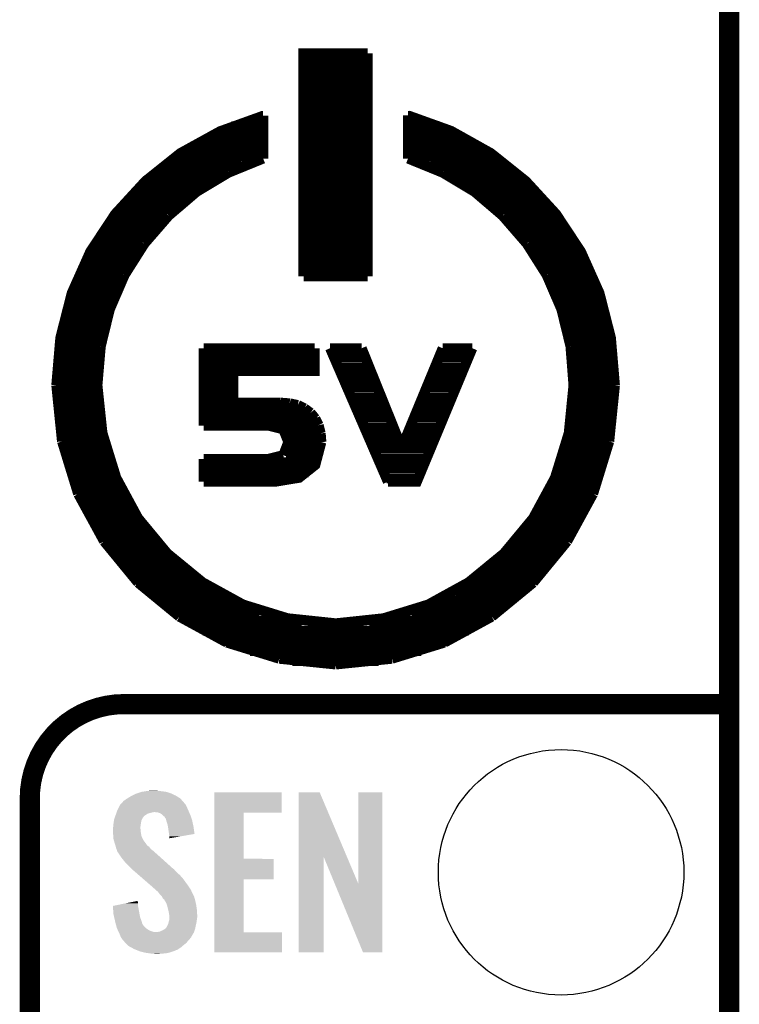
# Model space of a CAD drawing. Extents: x -1.3 to 24.2, y -3.9 to 54.6.
# Tile 30 of 44: x 18.8 to 24.2, y 16.8 to 24.2. Entities that reach past the tile are written whole.
import ezdxf

# ---------------------------------------------------------------- set-up
doc = ezdxf.new("R2010")
doc.units = 0
doc.layers.get('0').update_dxf_attribs({"linetype": 'CONTINUOUS'})
for name, color, linetype in [('VOLUME_3_CLICK_V101_GKO', 10, 'CONTINUOUS'), ('VOLUME_3_CLICK_V101_GTO', 9, 'CONTINUOUS'), ('VOLUME_3_CLICK_V101_GTS', 11, 'CONTINUOUS')]:
    doc.layers.add(name, color=color, linetype=linetype)

# ---------------------------------------------------------------- blocks, each defined once
blk = doc.blocks.new('ROUND_44')
blk.add_circle((0, 0), 0.9271)

msp = doc.modelspace()

# ---------------------------------------------------------------- linework, layer by layer
at = {"layer": 'VOLUME_3_CLICK_V101_GKO', "const_width": 0.1524}
msp.add_lwpolyline([(24.13, -1.27), (24.13, 53.34)], dxfattribs=at)
at = {"layer": 'VOLUME_3_CLICK_V101_GTO'}
for points, const_width in [([(20.91436, 22.28088), (20.91436, 23.9649), (21.3995, 23.9649)], 0.0762), ([(20.91436, 23.9395), (21.3995, 23.9395)], 0.0762), ([(21.3995, 22.28088), (21.3995, 23.9649)], 0.0762), ([(20.91436, 23.8633), (21.3995, 23.8633)], 0.0762), ([(20.91436, 23.7871), (21.3995, 23.7871)], 0.0762), ([(20.91436, 23.7109), (21.3995, 23.7109)], 0.0762), ([(20.91436, 23.6347), (21.3995, 23.6347)], 0.0762), ([(20.91436, 23.5585), (21.3995, 23.5585)], 0.0762), ([(19.04746, 21.45792), (19.07794, 21.81606), (19.1643, 22.15388), (19.304, 22.4663), (19.49196, 22.75078), (19.72056, 22.9997), (19.98472, 23.21052), (20.28444, 23.37562), (20.60956, 23.49246)], 0.0762), ([(20.59178, 23.48992), (20.60956, 23.48992)], 0.0762), ([(20.60956, 23.16988), (20.60956, 23.49246)], 0.0762), ([(20.91436, 23.4823), (21.3995, 23.4823)], 0.0762), ([(21.7043, 23.495), (22.02942, 23.37816), (22.32914, 23.21052), (22.5933, 22.9997), (22.8219, 22.75078), (23.00986, 22.4663), (23.14956, 22.15388), (23.23592, 21.81606), (23.2664, 21.45792)], 0.0762), ([(21.7043, 23.16988), (21.7043, 23.495)], 0.0762), ([(21.7043, 23.48992), (21.72208, 23.48992)], 0.0762), ([(20.36826, 23.41372), (20.60956, 23.41372)], 0.0762), ([(20.91436, 23.4061), (21.3995, 23.4061)], 0.0762), ([(21.7043, 23.41372), (21.9456, 23.41372)], 0.0762), ([(20.20062, 23.33752), (20.60956, 23.33752)], 0.0762), ([(20.91436, 23.3299), (21.3995, 23.3299)], 0.0762), ([(21.7043, 23.33752), (22.11324, 23.33752)], 0.0762), ([(20.06346, 23.26132), (20.60956, 23.26132)], 0.0762), ([(20.91436, 23.2537), (21.3995, 23.2537)], 0.0762), ([(21.7043, 23.26132), (22.2504, 23.26132)], 0.0762), ([(19.94662, 23.18512), (20.60956, 23.18512)], 0.0762), ([(20.34794, 23.0632), (20.60956, 23.16988)], 0.0762), ([(20.91436, 23.1775), (21.3995, 23.1775)], 0.0762), ([(21.7043, 23.18512), (22.36724, 23.18512)], 0.0762), ([(21.7043, 23.16988), (21.96592, 23.0632)], 0.0762), ([(19.84502, 23.10892), (20.44192, 23.10892)], 0.0762), ([(20.91436, 23.1013), (21.3995, 23.1013)], 0.0762), ([(21.87194, 23.10892), (22.46884, 23.10892)], 0.0762), ([(19.75358, 23.03272), (20.28698, 23.03272)], 0.0762), ([(20.10664, 22.91842), (20.34794, 23.0632)], 0.0762), ([(20.91436, 23.0251), (21.3995, 23.0251)], 0.0762), ([(21.96592, 23.0632), (22.20722, 22.91842)], 0.0762), ([(22.02688, 23.03272), (22.56028, 23.03272)], 0.0762), ([(19.6723, 22.95652), (20.16252, 22.95652)], 0.0762), ([(20.91436, 22.9489), (21.3995, 22.9489)], 0.0762), ([(22.15134, 22.95652), (22.64156, 22.95652)], 0.0762), ([(19.59864, 22.88032), (20.05584, 22.88032)], 0.0762), ([(19.89582, 22.73808), (20.10664, 22.91842)], 0.0762), ([(20.91436, 22.8727), (21.3995, 22.8727)], 0.0762), ([(22.20722, 22.91842), (22.41804, 22.73808)], 0.0762), ([(22.25802, 22.88032), (22.71522, 22.88032)], 0.0762), ([(19.5326, 22.80412), (19.9644, 22.80412)], 0.0762), ([(20.91436, 22.7965), (21.3995, 22.7965)], 0.0762), ([(22.34946, 22.80412), (22.78126, 22.80412)], 0.0762), ([(19.47164, 22.72792), (19.88312, 22.72792)], 0.0762), ([(19.71294, 22.52726), (19.89582, 22.73808)], 0.0762), ([(20.91436, 22.7203), (21.3995, 22.7203)], 0.0762), ([(22.41804, 22.73808), (22.60092, 22.52726)], 0.0762), ([(22.43074, 22.72792), (22.84222, 22.72792)], 0.0762), ([(19.4183, 22.65172), (19.812, 22.65172)], 0.0762), ([(20.91436, 22.6441), (21.3995, 22.6441)], 0.0762), ([(22.50186, 22.65172), (22.89556, 22.65172)], 0.0762), ([(19.3675, 22.57552), (19.7485, 22.57552)], 0.0762), ([(20.91436, 22.5679), (21.3995, 22.5679)], 0.0762), ([(22.56536, 22.57552), (22.94636, 22.57552)], 0.0762), ([(19.32178, 22.49932), (19.69008, 22.49932)], 0.0762), ([(19.56308, 22.29104), (19.71294, 22.52726)], 0.0762), ([(20.91436, 22.4917), (21.3995, 22.4917)], 0.0762), ([(22.60092, 22.52726), (22.75078, 22.29104)], 0.0762), ([(22.62378, 22.49932), (22.99208, 22.49932)], 0.0762), ([(19.28114, 22.42312), (19.63928, 22.42312)], 0.0762), ([(22.67458, 22.42312), (23.03272, 22.42312)], 0.0762), ([(19.24304, 22.34692), (19.59356, 22.34692)], 0.0762), ([(20.91436, 22.4155), (21.3995, 22.4155)], 0.0762), ([(22.7203, 22.34692), (23.07082, 22.34692)], 0.0762), ([(19.21002, 22.27072), (19.55292, 22.27072)], 0.0762), ([(19.45132, 22.03196), (19.56308, 22.29104)], 0.0762), ([(20.91436, 22.3393), (21.3995, 22.3393)], 0.0762), ([(20.91436, 22.28088), (21.3995, 22.28088)], 0.0762), ([(22.75078, 22.29104), (22.86254, 22.03196)], 0.0762), ([(22.76094, 22.27072), (23.10384, 22.27072)], 0.0762), ([(19.17954, 22.19452), (19.51482, 22.19452)], 0.0762), ([(22.79904, 22.19452), (23.13432, 22.19452)], 0.0762), ([(19.1516, 22.11832), (19.48434, 22.11832)], 0.0762), ([(22.82952, 22.11832), (23.16226, 22.11832)], 0.0762), ([(19.12874, 22.04212), (19.4564, 22.04212)], 0.0762), ([(19.38274, 21.75256), (19.45132, 22.03196)], 0.0762), ([(22.85746, 22.04212), (23.18512, 22.04212)], 0.0762), ([(22.86254, 22.03196), (22.93112, 21.75256)], 0.0762), ([(19.10842, 21.96592), (19.431, 21.96592)], 0.0762), ([(22.88286, 21.96592), (23.20544, 21.96592)], 0.0762), ([(19.09064, 21.88972), (19.41068, 21.88972)], 0.0762), ([(22.90318, 21.88972), (23.22322, 21.88972)], 0.0762), ([(19.07794, 21.81352), (19.3929, 21.81352)], 0.0762), ([(19.35734, 21.45792), (19.38274, 21.75256)], 0.0762), ([(22.92096, 21.81352), (23.23592, 21.81352)], 0.0762), ([(22.93112, 21.75256), (22.95398, 21.45792)], 0.0762), ([(19.06524, 21.73732), (19.3802, 21.73732)], 0.0762), ([(20.15998, 21.73732), (20.99818, 21.73732)], 0.0762), ([(20.15998, 21.15312), (20.15998, 21.73732)], 0.0762), ([(20.15998, 21.71446), (20.99818, 21.71446)], 0.0762), ([(20.3835, 21.32584), (20.3835, 21.5646), (20.99818, 21.5646), (20.99818, 21.73732)], 0.0762), ([(21.11502, 21.73732), (21.35378, 21.73732)], 0.0762), ([(21.11502, 21.73732), (21.5519, 20.72894)], 0.0762), ([(21.35378, 21.73732), (21.65604, 20.98802)], 0.0762), ([(21.5519, 20.72894), (21.77034, 20.72894), (22.18944, 21.73732)], 0.0762), ([(21.65604, 20.98802), (21.96592, 21.73732)], 0.0762), ([(21.96592, 21.73732), (22.18944, 21.73732)], 0.0762), ([(22.93366, 21.73732), (23.24862, 21.73732)], 0.0762), ([(19.05762, 21.66112), (19.37004, 21.66112)], 0.0762), ([(20.15998, 21.63826), (20.99818, 21.63826)], 0.0762), ([(21.14296, 21.67128), (21.37918, 21.67128)], 0.0762), ([(21.93798, 21.67128), (22.1615, 21.67128)], 0.0762), ([(22.94382, 21.66112), (23.25624, 21.66112)], 0.0762), ([(19.05, 21.58492), (19.36242, 21.58492)], 0.0762), ([(20.15998, 21.56206), (20.3835, 21.56206)], 0.0762), ([(21.17598, 21.59254), (21.40966, 21.59254)], 0.0762), ([(21.9075, 21.59254), (22.13102, 21.59254)], 0.0762), ([(22.95144, 21.58492), (23.26386, 21.58492)], 0.0762), ([(19.04746, 21.50872), (19.35988, 21.50872)], 0.0762), ([(19.04746, 21.45792), (19.09064, 21.03374)], 0.0762), ([(19.35734, 21.45792), (19.39544, 21.09724), (19.49958, 20.75942), (19.66468, 20.45462), (19.88566, 20.18792), (20.15236, 19.96948), (20.45716, 19.80184), (20.79498, 19.6977), (21.1582, 19.6596), (21.51888, 19.6977), (21.8567, 19.80184), (22.1615, 19.96948), (22.4282, 20.18792), (22.64918, 20.45462), (22.81428, 20.75942), (22.91842, 21.09724), (22.95398, 21.45792)], 0.0762), ([(20.15998, 21.48586), (20.3835, 21.48586)], 0.0762), ([(21.209, 21.51888), (21.44268, 21.51888)], 0.0762), ([(21.87448, 21.51888), (22.098, 21.51888)], 0.0762), ([(22.95398, 21.50872), (23.2664, 21.50872)], 0.0762), ([(23.22322, 21.03374), (23.2664, 21.45792)], 0.0762), ([(19.04746, 21.43252), (19.35988, 21.43252)], 0.0762), ([(20.15998, 21.40966), (20.3835, 21.40966)], 0.0762), ([(21.24456, 21.44268), (21.47316, 21.44268)], 0.0762), ([(21.844, 21.44268), (22.06752, 21.44268)], 0.0762), ([(22.95398, 21.43252), (23.2664, 21.43252)], 0.0762), ([(19.05, 21.35632), (19.36242, 21.35632)], 0.0762), ([(20.15998, 21.33346), (20.3835, 21.33346)], 0.0762), ([(20.3835, 21.32584), (20.74164, 21.32584)], 0.0762), ([(20.74164, 21.32584), (20.81022, 21.32076)], 0.0762), ([(20.81022, 21.32076), (20.87118, 21.30806)], 0.0762), ([(20.87118, 21.30806), (20.92198, 21.28266)], 0.0762), ([(21.27758, 21.36394), (21.50364, 21.36394)], 0.0762), ([(21.81352, 21.36394), (22.0345, 21.36394)], 0.0762), ([(22.95144, 21.35632), (23.26386, 21.35632)], 0.0762), ([(19.05508, 21.28012), (19.3675, 21.28012)], 0.0762), ([(20.15998, 21.25726), (20.96008, 21.25726)], 0.0762), ([(20.92198, 21.28266), (20.9677, 21.24964)], 0.0762), ([(20.9677, 21.24964), (21.00326, 21.20646)], 0.0762), ([(21.3106, 21.29028), (21.53412, 21.29028)], 0.0762), ([(21.7805, 21.29028), (22.00402, 21.29028)], 0.0762), ([(22.94636, 21.28012), (23.25878, 21.28012)], 0.0762), ([(19.0627, 21.20392), (19.37766, 21.20392)], 0.0762), ([(20.15998, 21.18106), (21.0185, 21.18106)], 0.0762), ([(20.15998, 21.15312), (20.6502, 21.15312), (20.76196, 21.12518), (20.80006, 21.02866)], 0.0762), ([(21.00326, 21.20646), (21.02866, 21.15566)], 0.0762), ([(21.02866, 21.15566), (21.0439, 21.0947)], 0.0762), ([(21.34362, 21.21408), (21.5646, 21.21408)], 0.0762), ([(21.75002, 21.21408), (21.97354, 21.21408)], 0.0762), ([(22.9362, 21.20392), (23.25116, 21.20392)], 0.0762), ([(19.07286, 21.12772), (19.39036, 21.12772)], 0.0762), ([(20.78228, 21.10486), (21.04136, 21.10486)], 0.0762), ([(21.0439, 21.0947), (21.04898, 21.02866)], 0.0762), ([(21.37664, 21.13534), (21.59508, 21.13534)], 0.0762), ([(21.71954, 21.13534), (21.94052, 21.13534)], 0.0762), ([(22.9235, 21.12772), (23.241, 21.12772)], 0.0762), ([(19.08556, 21.05152), (19.4056, 21.05152)], 0.0762), ([(19.09064, 21.03374), (19.21256, 20.6375)], 0.0762), ([(20.15998, 20.72894), (20.69592, 20.72894), (20.88134, 20.75942), (21.00326, 20.85594), (21.04898, 21.02866)], 0.0762), ([(20.76196, 20.9296), (20.80006, 21.02866)], 0.0762), ([(20.80006, 21.02866), (21.04898, 21.02866)], 0.0762), ([(21.40966, 21.06168), (21.6281, 21.06168)], 0.0762), ([(21.68652, 21.06168), (21.91004, 21.06168)], 0.0762), ([(22.90826, 21.05152), (23.22576, 21.05152)], 0.0762), ([(23.1013, 20.6375), (23.22322, 21.03374)], 0.0762), ([(19.10334, 20.97532), (19.42338, 20.97532)], 0.0762), ([(20.6502, 20.90166), (20.76196, 20.9296)], 0.0762), ([(20.78228, 20.95246), (21.04136, 20.95246)], 0.0762), ([(21.44268, 20.98548), (21.87702, 20.98548)], 0.0762), ([(22.88794, 20.97532), (23.21052, 20.97532)], 0.0762), ([(19.12366, 20.89912), (19.44878, 20.89912)], 0.0762), ([(20.15998, 20.72894), (20.15998, 20.90166)], 0.0762), ([(20.15998, 20.90166), (20.6502, 20.90166)], 0.0762), ([(20.15998, 20.87626), (21.01596, 20.87626)], 0.0762), ([(21.4757, 20.90674), (21.84654, 20.90674)], 0.0762), ([(22.86508, 20.89912), (23.1902, 20.89912)], 0.0762), ([(19.14398, 20.82292), (19.47418, 20.82292)], 0.0762), ([(20.15998, 20.80006), (20.95246, 20.80006)], 0.0762), ([(21.50872, 20.83308), (21.81352, 20.83308)], 0.0762), ([(22.83968, 20.82292), (23.16734, 20.82292)], 0.0762), ([(19.17192, 20.74672), (19.50466, 20.74672)], 0.0762), ([(21.54174, 20.75434), (21.78304, 20.75434)], 0.0762), ([(22.8092, 20.74672), (23.14194, 20.74672)], 0.0762), ([(19.19986, 20.67052), (19.54022, 20.67052)], 0.0762), ([(19.21256, 20.6375), (19.40814, 20.27936)], 0.0762), ([(22.77364, 20.67052), (23.114, 20.67052)], 0.0762), ([(22.90572, 20.27936), (23.1013, 20.6375)], 0.0762), ([(19.23288, 20.59432), (19.58086, 20.59432)], 0.0762), ([(22.733, 20.59432), (23.08098, 20.59432)], 0.0762), ([(19.26844, 20.51812), (19.62404, 20.51812)], 0.0762), ([(22.68982, 20.51812), (23.04542, 20.51812)], 0.0762), ([(19.30908, 20.44192), (19.67484, 20.44192)], 0.0762), ([(22.63902, 20.44192), (23.00478, 20.44192)], 0.0762), ([(19.35226, 20.36572), (19.73072, 20.36572)], 0.0762), ([(22.58314, 20.36572), (22.9616, 20.36572)], 0.0762), ([(19.40052, 20.28952), (19.79168, 20.28952)], 0.0762), ([(19.40814, 20.27936), (19.66468, 19.96694)], 0.0762), ([(22.52218, 20.28952), (22.91334, 20.28952)], 0.0762), ([(22.64918, 19.96694), (22.90572, 20.27936)], 0.0762), ([(19.45386, 20.21332), (19.86026, 20.21332)], 0.0762), ([(22.4536, 20.21332), (22.86, 20.21332)], 0.0762), ([(19.51228, 20.13712), (19.939, 20.13712)], 0.0762), ([(22.37486, 20.13712), (22.79904, 20.13712)], 0.0762), ([(19.57832, 20.06092), (20.0279, 20.06092)], 0.0762), ([(22.28596, 20.06092), (22.73554, 20.06092)], 0.0762), ([(19.64944, 19.98472), (20.1295, 19.98472)], 0.0762), ([(19.66468, 19.96694), (19.9771, 19.7104)], 0.0762), ([(22.18436, 19.98472), (22.66442, 19.98472)], 0.0762), ([(22.33676, 19.7104), (22.64918, 19.96694)], 0.0762), ([(19.72818, 19.90852), (20.24888, 19.90852)], 0.0762), ([(22.06498, 19.90852), (22.58568, 19.90852)], 0.0762), ([(19.81454, 19.83232), (20.39366, 19.83232)], 0.0762), ([(21.9202, 19.83232), (22.49932, 19.83232)], 0.0762), ([(19.9136, 19.75612), (20.58162, 19.75612)], 0.0762), ([(21.73224, 19.75612), (22.40026, 19.75612)], 0.0762), ([(19.9771, 19.7104), (20.33524, 19.51482)], 0.0762), ([(20.02282, 19.67992), (20.90166, 19.67992)], 0.0762), ([(21.4122, 19.67992), (22.29104, 19.67992)], 0.0762), ([(21.97862, 19.51482), (22.33676, 19.7104)], 0.0762), ([(20.15236, 19.60372), (22.1615, 19.60372)], 0.0762), ([(20.30984, 19.52752), (22.00402, 19.52752)], 0.0762), ([(20.33524, 19.51482), (20.73148, 19.3929)], 0.0762), ([(20.5105, 19.45132), (21.80336, 19.45132)], 0.0762), ([(21.58238, 19.3929), (21.97862, 19.51482)], 0.0762), ([(20.73148, 19.3929), (21.1582, 19.34972)], 0.0762), ([(20.83054, 19.37512), (21.48332, 19.37512)], 0.0762), ([(21.1582, 19.34972), (21.58238, 19.3929)], 0.0762), ([(19.558, 19.05), (24.13, 19.05)], 0.1524), ([(18.8468, -0.5588), (18.8468, 18.3388)], 0.1524)]:
    msp.add_lwpolyline(points, dxfattribs=dict(at, const_width=const_width))
at = {"layer": 'VOLUME_3_CLICK_V101_GTO', "const_width": 0.1524}
msp.add_lwpolyline([(19.558, 19.05, 0.4142136), (18.8468, 18.3388)], format="xyb", dxfattribs=at)
at = {"layer": 'VOLUME_3_CLICK_V101_GTO'}
for points in [[(19.618962, 18.35912), (19.651982, 18.37436), (19.94916, 18.35912), (19.916504, 18.37436)], [(19.651982, 18.37436), (19.6596, 18.3769), (19.916504, 18.37436), (19.91106, 18.3769)], [(19.6596, 18.3769), (19.69008, 18.38706), (19.91106, 18.3769), (19.878042, 18.38706)], [(19.69008, 18.38706), (19.722254, 18.39214), (19.878042, 18.38706), (19.84248, 18.39214)], [(19.722254, 18.39214), (19.738342, 18.39468), (19.84248, 18.39214), (19.814542, 18.39468)], [(19.738342, 18.39468), (19.78914, 18.39722), (19.814542, 18.39468), (19.804382, 18.39722)], [(20.241282, 18.22958), (20.241284, 18.384494), (20.749234, 18.22958), (20.74926, 18.384494)], [(20.241284, 18.384494), (20.241286, 18.38452), (20.74926, 18.384494), (20.241286, 18.38452)], [(20.878814, 17.896708), (20.878824, 18.384502), (21.242562, 17.896708), (21.036284, 18.384502)], [(20.878824, 18.384502), (20.878826, 18.38452), (21.036284, 18.384502), (20.878826, 18.38452)], [(21.32838, 17.693768), (21.328404, 18.384494), (21.508704, 17.693768), (21.50872, 18.384494)], [(21.328404, 18.384494), (21.328406, 18.38452), (21.50872, 18.384494), (21.328406, 18.38452)], [(19.530062, 18.290536), (19.53239, 18.293076), (20.024092, 18.290536), (20.022822, 18.293076)], [(19.53239, 18.293076), (19.541708, 18.303244), (20.022822, 18.293076), (20.012662, 18.303244)], [(19.541708, 18.303244), (19.546358, 18.308316), (20.012662, 18.303244), (20.010122, 18.308316)], [(19.546358, 18.308316), (19.558004, 18.321022), (20.010122, 18.308316), (19.998476, 18.321022)], [(19.558004, 18.321022), (19.563076, 18.323562), (19.998476, 18.321022), (19.996148, 18.323562)], [(19.563076, 18.323562), (19.57324, 18.33118), (19.996148, 18.323562), (19.989166, 18.33118)], [(19.57324, 18.33118), (19.585428, 18.338798), (19.989166, 18.33118), (19.982182, 18.338798)], [(19.585428, 18.338798), (19.59356, 18.34388), (19.982182, 18.338798), (19.973926, 18.34388)], [(19.59356, 18.34388), (19.618962, 18.35912), (19.973926, 18.34388), (19.94916, 18.35912)], [(19.495226, 18.2118), (19.498852, 18.221958), (19.72056, 18.2118), (19.735796, 18.221958)], [(19.498852, 18.221958), (19.501574, 18.22958), (19.735796, 18.221958), (19.7612, 18.22958)], [(19.501574, 18.22958), (19.502482, 18.23212), (19.7612, 18.22958), (19.7739, 18.23212)], [(19.502482, 18.23212), (19.503388, 18.23466), (19.7739, 18.23212), (19.784058, 18.23466)], [(19.503388, 18.23466), (19.507018, 18.24482), (20.050036, 18.23466), (20.04568, 18.24482)], [(19.507018, 18.24482), (19.50974, 18.252442), (20.04568, 18.24482), (20.042216, 18.252442)], [(19.50974, 18.252442), (19.520578, 18.27276), (20.042216, 18.252442), (20.03298, 18.27276)], [(19.520578, 18.27276), (19.530062, 18.290536), (20.03298, 18.27276), (20.024092, 18.290536)], [(19.811998, 18.23212), (19.789138, 18.23466), (20.051124, 18.23212), (20.050036, 18.23466)], [(19.829784, 18.227042), (19.811998, 18.23212), (20.0533, 18.227042), (20.051124, 18.23212)], [(19.84502, 18.21688), (19.829784, 18.227042), (20.057656, 18.21688), (20.0533, 18.227042)], [(19.852642, 18.20926), (19.84502, 18.21688), (20.06092, 18.20926), (20.057656, 18.21688)], [(20.241274, 17.8816), (20.241282, 18.229554), (20.462266, 17.8816), (20.46224, 18.229554)], [(20.241282, 18.229554), (20.241282, 18.22958), (20.46224, 18.229554), (20.749234, 18.22958)], [(19.478496, 18.14068), (19.47926, 18.1483), (19.685, 18.14068), (19.68627, 18.1483)], [(19.47926, 18.1483), (19.482776, 18.171158), (19.68627, 18.1483), (19.69008, 18.171158)], [(19.482776, 18.171158), (19.484342, 18.181322), (19.69008, 18.171158), (19.695162, 18.181322)], [(19.484342, 18.181322), (19.487968, 18.191478), (19.695162, 18.181322), (19.70024, 18.191478)], [(19.487968, 18.191478), (19.490688, 18.199096), (19.70024, 18.191478), (19.705324, 18.199096)], [(19.490688, 18.199096), (19.491594, 18.201634), (19.705324, 18.199096), (19.710382, 18.201634)], [(19.491594, 18.201634), (19.4925, 18.20417), (19.710382, 18.201634), (19.7104, 18.20417)], [(19.4925, 18.20417), (19.495226, 18.2118), (19.7104, 18.20417), (19.72056, 18.2118)], [(19.85518, 18.206722), (19.852642, 18.20926), (20.061766, 18.206722), (20.06092, 18.20926)], [(19.865336, 18.199096), (19.85518, 18.206722), (20.064308, 18.199096), (20.061766, 18.206722)], [(19.870418, 18.188944), (19.865336, 18.199096), (20.067692, 18.188944), (20.064308, 18.199096)], [(19.875494, 18.183866), (19.870418, 18.188944), (20.069386, 18.183866), (20.067692, 18.188944)], [(19.8755, 18.181322), (19.875494, 18.183866), (20.070234, 18.181322), (20.069386, 18.183866)], [(19.878042, 18.171158), (19.8755, 18.181322), (20.07362, 18.171158), (20.070234, 18.181322)], [(19.880582, 18.161), (19.878042, 18.171158), (20.07576, 18.161), (20.07362, 18.171158)], [(19.888198, 18.138142), (19.880582, 18.161), (20.080572, 18.138142), (20.07576, 18.161)], [(19.47418, 18.112742), (19.476084, 18.120358), (19.68246, 18.112742), (19.68246, 18.120358)], [(19.47418, 18.110198), (19.47418, 18.112742), (19.68246, 18.110198), (19.68246, 18.112742)], [(19.47418, 18.100038), (19.47418, 18.110198), (19.685, 18.100038), (19.68246, 18.110198)], [(19.47527, 18.084798), (19.47418, 18.100038), (19.685, 18.084798), (19.685, 18.100038)], [(19.47672, 18.06448), (19.47527, 18.084798), (19.688388, 18.06448), (19.685, 18.084798)], [(19.476084, 18.120358), (19.47672, 18.122902), (19.68246, 18.120358), (19.682776, 18.122902)], [(19.47672, 18.122902), (19.478496, 18.14068), (19.682776, 18.122902), (19.685, 18.14068)], [(19.890606, 18.1229), (19.888198, 18.138142), (20.08378, 18.1229), (20.080572, 18.138142)], [(19.89582, 18.08988), (19.890606, 18.1229), (20.088482, 18.08988), (20.08378, 18.1229)], [(19.89836, 18.06956), (19.89582, 18.08988), (20.091376, 18.06956), (20.088482, 18.08988)], [(19.898362, 18.069556), (19.89836, 18.06956), (20.091376, 18.069556), (20.091376, 18.06956)], [(19.9009, 18.05178), (19.898362, 18.069556), (19.988728, 18.05178), (20.091376, 18.069556)], [(19.477502, 18.054318), (19.47672, 18.06448), (19.690082, 18.054318), (19.688388, 18.06448)], [(19.47926, 18.031462), (19.477502, 18.054318), (19.700634, 18.031462), (19.690082, 18.054318)], [(19.482032, 18.021304), (19.47926, 18.031462), (19.705322, 18.021304), (19.700634, 18.031462)], [(19.482726, 18.018756), (19.482032, 18.021304), (19.707862, 18.018756), (19.705322, 18.021304)], [(19.48411, 18.013684), (19.482726, 18.018756), (19.710402, 18.013684), (19.707862, 18.018756)], [(19.485498, 18.008598), (19.48411, 18.013684), (19.71548, 18.008598), (19.710402, 18.013684)], [(19.486882, 18.00352), (19.485498, 18.008598), (19.71929, 18.00352), (19.71548, 18.008598)], [(19.488576, 17.99844), (19.486882, 18.00352), (19.7231, 17.99844), (19.71929, 18.00352)], [(19.493654, 17.983198), (19.488576, 17.99844), (19.733262, 17.983198), (19.7231, 17.99844)], [(19.9009, 18.03657), (19.9009, 18.05178), (19.9009, 18.03657), (19.988728, 18.05178)], [(19.4945, 17.980658), (19.493654, 17.983198), (19.737072, 17.980658), (19.733262, 17.983198)], [(19.496406, 17.973038), (19.4945, 17.980658), (19.748502, 17.973038), (19.737072, 17.980658)], [(19.49958, 17.960342), (19.496406, 17.973038), (19.757572, 17.960342), (19.748502, 17.973038)], [(19.501614, 17.955258), (19.49958, 17.960342), (19.761202, 17.955258), (19.757572, 17.960342)], [(19.504658, 17.947642), (19.501614, 17.955258), (19.771358, 17.947642), (19.761202, 17.955258)], [(19.506566, 17.94002), (19.504658, 17.947642), (19.78152, 17.94002), (19.771358, 17.947642)], [(19.507198, 17.937486), (19.506566, 17.94002), (19.784342, 17.937486), (19.78152, 17.94002)], [(19.509738, 17.934942), (19.507198, 17.937486), (19.787174, 17.934942), (19.784342, 17.937486)], [(19.54022, 17.88922), (19.509738, 17.934942), (19.838072, 17.88922), (19.787174, 17.934942)], [(19.56054, 17.86382), (19.54022, 17.88922), (19.866348, 17.86382), (19.838072, 17.88922)], [(19.57578, 17.84604), (19.56054, 17.86382), (19.886142, 17.84604), (19.866348, 17.86382)], [(19.61642, 17.805398), (19.57578, 17.84604), (19.931384, 17.805398), (19.886142, 17.84604)], [(20.24127, 17.72666), (20.241274, 17.881574), (20.688274, 17.72666), (20.6883, 17.881574)], [(20.241274, 17.881574), (20.241274, 17.8816), (20.6883, 17.881574), (20.462266, 17.8816)], [(20.8788, 17.175506), (20.878814, 17.896708), (21.066734, 17.175506), (21.06676, 17.896708)], [(21.150382, 17.693768), (21.06676, 17.896708), (21.32838, 17.693768), (21.242562, 17.896708)], [(19.619354, 17.802856), (19.61642, 17.805398), (19.936456, 17.802856), (19.931384, 17.805398)], [(19.631072, 17.7927), (19.619354, 17.802856), (19.944082, 17.7927), (19.936456, 17.802856)], [(19.648658, 17.77746), (19.631072, 17.7927), (19.95932, 17.77746), (19.944082, 17.7927)], [(19.669174, 17.75968), (19.648658, 17.77746), (19.97964, 17.75968), (19.95932, 17.77746)], [(19.698482, 17.73428), (19.669174, 17.75968), (20.0025, 17.73428), (19.97964, 17.75968)], [(19.76296, 17.6784), (19.698482, 17.73428), (20.04314, 17.6784), (20.0025, 17.73428)], [(20.241262, 17.32534), (20.24127, 17.726634), (20.462266, 17.32534), (20.46224, 17.726634)], [(20.24127, 17.726634), (20.24127, 17.72666), (20.46224, 17.726634), (20.688274, 17.72666)], [(19.76882, 17.67332), (19.76296, 17.6784), (20.046528, 17.67332), (20.04314, 17.6784)], [(19.797398, 17.647918), (19.76882, 17.67332), (20.06346, 17.647918), (20.046528, 17.67332)], [(19.803114, 17.642838), (19.797398, 17.647918), (20.066, 17.642838), (20.06346, 17.647918)], [(19.811684, 17.63522), (19.803114, 17.642838), (20.06854, 17.63522), (20.066, 17.642838)], [(19.81454, 17.63268), (19.811684, 17.63522), (20.069812, 17.63268), (20.06854, 17.63522)], [(19.82978, 17.612362), (19.81454, 17.63268), (20.07997, 17.612362), (20.069812, 17.63268)], [(21.363936, 17.175498), (21.150382, 17.693768), (21.508694, 17.175498), (21.508704, 17.693768)], [(19.574496, 17.546318), (19.637196, 17.559018), (19.66468, 17.546318), (19.66214, 17.559018)], [(19.637196, 17.559018), (19.66214, 17.56407), (19.66214, 17.559018), (19.66214, 17.56407)], [(19.845018, 17.597116), (19.82978, 17.612362), (20.087594, 17.597116), (20.07997, 17.612362)], [(19.846288, 17.594578), (19.845018, 17.597116), (20.088862, 17.594578), (20.087594, 17.597116)], [(19.852638, 17.581886), (19.846288, 17.594578), (20.092324, 17.581886), (20.088862, 17.594578)], [(19.862796, 17.574258), (19.852638, 17.581886), (20.094404, 17.574258), (20.092324, 17.581886)], [(19.86534, 17.566644), (19.862796, 17.574258), (20.09648, 17.566644), (20.094404, 17.574258)], [(19.865344, 17.56664), (19.86534, 17.566644), (20.09648, 17.56664), (20.09648, 17.566644)], [(19.867878, 17.564096), (19.865344, 17.56664), (20.097068, 17.564096), (20.09648, 17.56664)], [(19.87804, 17.546322), (19.867878, 17.564096), (20.10117, 17.546322), (20.097068, 17.564096)], [(19.474204, 17.526004), (19.574496, 17.546318), (19.66468, 17.526004), (19.66468, 17.546318)], [(19.474408, 17.523458), (19.474204, 17.526004), (19.66468, 17.523458), (19.66468, 17.526004)], [(19.47643, 17.49806), (19.474408, 17.523458), (19.66976, 17.49806), (19.66468, 17.523458)], [(19.47926, 17.462502), (19.47643, 17.49806), (19.676228, 17.462502), (19.66976, 17.49806)], [(19.882274, 17.53362), (19.87804, 17.546322), (20.1041, 17.53362), (20.10117, 17.546322)], [(19.88566, 17.523458), (19.882274, 17.53362), (20.105456, 17.523458), (20.1041, 17.53362)], [(19.892646, 17.49552), (19.88566, 17.523458), (20.10918, 17.49552), (20.105456, 17.523458)], [(19.89582, 17.48282), (19.892646, 17.49552), (20.109974, 17.48282), (20.10918, 17.49552)], [(19.900478, 17.454882), (19.89582, 17.48282), (20.11172, 17.454882), (20.109974, 17.48282)], [(19.48388, 17.44218), (19.47926, 17.462502), (19.679922, 17.44218), (19.676228, 17.462502)], [(19.49023, 17.41424), (19.48388, 17.44218), (19.69008, 17.41424), (19.679922, 17.44218)], [(19.49196, 17.40662), (19.49023, 17.41424), (19.692368, 17.40662), (19.69008, 17.41424)], [(19.496638, 17.388842), (19.49196, 17.40662), (19.697704, 17.388842), (19.692368, 17.40662)], [(19.89328, 17.391382), (19.895398, 17.404082), (20.103818, 17.391382), (20.10664, 17.404082)], [(19.895398, 17.404082), (19.895822, 17.406622), (20.10664, 17.404082), (20.106956, 17.406622)], [(19.895822, 17.406622), (19.9009, 17.421864), (20.106956, 17.406622), (20.108862, 17.421864)], [(19.9009, 17.452342), (19.900478, 17.454882), (20.11172, 17.452342), (20.11172, 17.454882)], [(19.9009, 17.44218), (19.9009, 17.452342), (20.11172, 17.44218), (20.11172, 17.452342)], [(19.9009, 17.4244), (19.9009, 17.44218), (20.10918, 17.4244), (20.11172, 17.44218)], [(19.9009, 17.421864), (19.9009, 17.4244), (20.108862, 17.421864), (20.10918, 17.4244)], [(19.497308, 17.3863), (19.496638, 17.388842), (19.70024, 17.3863), (19.697704, 17.388842)], [(19.499312, 17.37868), (19.497308, 17.3863), (19.70532, 17.37868), (19.70024, 17.3863)], [(19.501986, 17.36852), (19.499312, 17.37868), (19.712942, 17.36852), (19.70532, 17.37868)], [(19.504658, 17.35836), (19.501986, 17.36852), (19.7231, 17.35836), (19.712942, 17.36852)], [(19.5094, 17.348202), (19.504658, 17.35836), (19.738338, 17.348202), (19.7231, 17.35836)], [(19.514142, 17.33804), (19.5094, 17.348202), (19.756122, 17.33804), (19.738338, 17.348202)], [(19.5177, 17.33042), (19.514142, 17.33804), (19.778982, 17.33042), (19.756122, 17.33804)], [(19.518884, 17.32788), (19.5177, 17.33042), (19.801842, 17.32788), (19.778982, 17.33042)], [(19.520072, 17.325338), (19.518884, 17.32788), (20.08632, 17.325338), (20.087166, 17.32788)], [(19.52244, 17.32026), (19.520072, 17.325338), (20.083272, 17.32026), (20.08632, 17.325338)], [(19.801842, 17.32788), (19.809462, 17.327882), (20.087166, 17.32788), (20.087166, 17.327882)], [(19.809462, 17.327882), (19.817082, 17.33042), (20.087166, 17.327882), (20.088012, 17.33042)], [(19.817082, 17.33042), (19.829782, 17.332962), (20.088012, 17.33042), (20.08886, 17.332962)], [(19.829782, 17.332962), (19.85264, 17.34312), (20.08886, 17.332962), (20.092244, 17.34312)], [(19.85264, 17.34312), (19.86534, 17.35074), (20.092244, 17.34312), (20.094784, 17.35074)], [(19.86534, 17.35074), (19.87211, 17.35582), (20.094784, 17.35074), (20.096478, 17.35582)], [(19.87211, 17.35582), (19.8755, 17.358362), (20.096478, 17.35582), (20.096986, 17.358362)], [(19.8755, 17.358362), (19.87804, 17.360902), (20.096986, 17.358362), (20.097494, 17.360902)], [(19.87804, 17.360902), (19.878044, 17.363446), (20.097494, 17.360902), (20.098002, 17.363446)], [(19.878044, 17.363446), (19.88312, 17.371062), (20.098002, 17.363446), (20.099526, 17.371062)], [(19.88312, 17.371062), (19.888198, 17.38122), (20.099526, 17.371062), (20.10156, 17.38122)], [(19.888198, 17.38122), (19.89328, 17.391382), (20.10156, 17.38122), (20.103818, 17.391382)], [(20.24126, 17.175506), (20.241262, 17.325314), (20.751774, 17.175506), (20.7518, 17.325314)], [(20.241262, 17.325314), (20.241262, 17.32534), (20.7518, 17.325314), (20.462266, 17.32534)], [(19.530908, 17.299938), (19.52244, 17.32026), (20.071078, 17.299938), (20.083272, 17.32026)], [(19.531966, 17.297396), (19.530908, 17.299938), (20.06854, 17.297396), (20.071078, 17.299938)], [(19.53514, 17.289778), (19.531966, 17.297396), (20.065998, 17.289778), (20.06854, 17.297396)], [(19.53514, 17.289776), (19.53514, 17.289778), (20.065996, 17.289776), (20.065998, 17.289778)], [(19.543606, 17.27708), (19.53514, 17.289776), (20.05584, 17.27708), (20.065996, 17.289776)], [(19.55038, 17.26692), (19.543606, 17.27708), (20.04568, 17.26692), (20.05584, 17.27708)], [(19.55292, 17.26438), (19.55038, 17.26692), (20.04314, 17.26438), (20.04568, 17.26692)], [(19.560538, 17.256756), (19.55292, 17.26438), (20.037694, 17.256756), (20.04314, 17.26438)], [(19.563078, 17.251684), (19.560538, 17.256756), (20.03407, 17.251684), (20.037694, 17.256756)], [(19.56859, 17.246598), (19.563078, 17.251684), (20.030438, 17.246598), (20.03407, 17.251684)], [(19.5851, 17.23136), (19.56859, 17.246598), (20.01012, 17.23136), (20.030438, 17.246598)], [(19.596104, 17.221202), (19.5851, 17.23136), (19.99851, 17.221202), (20.01012, 17.23136)], [(19.610394, 17.21358), (19.596104, 17.221202), (19.9898, 17.21358), (19.99851, 17.221202)], [(19.6342, 17.20088), (19.610394, 17.21358), (19.97075, 17.20088), (19.9898, 17.21358)], [(19.640374, 17.198338), (19.6342, 17.20088), (19.966938, 17.198338), (19.97075, 17.20088)], [(19.646544, 17.195798), (19.640374, 17.198338), (19.964394, 17.195798), (19.966938, 17.198338)], [(19.652708, 17.19326), (19.646544, 17.195798), (19.954238, 17.19326), (19.964394, 17.195798)], [(19.67122, 17.185638), (19.652708, 17.19326), (19.938998, 17.185638), (19.954238, 17.19326)], [(19.677378, 17.183102), (19.67122, 17.185638), (19.930118, 17.183102), (19.938998, 17.185638)], [(19.687546, 17.18056), (19.677378, 17.183102), (19.92122, 17.18056), (19.930118, 17.183102)], [(19.71802, 17.17294), (19.687546, 17.18056), (19.898358, 17.17294), (19.92122, 17.18056)], [(20.751774, 17.17548), (20.24126, 17.175506), (20.751774, 17.17548), (20.751774, 17.175506)], [(21.066734, 17.17548), (20.8788, 17.175506), (21.066734, 17.17548), (21.066734, 17.175506)], [(21.508694, 17.17548), (21.363936, 17.175498), (21.508694, 17.17548), (21.508694, 17.175498)], [(19.75104, 17.16786), (19.71802, 17.17294), (19.87296, 17.16786), (19.898358, 17.17294)], [(19.76882, 17.16532), (19.75104, 17.16786), (19.84248, 17.16532), (19.87296, 17.16786)], [(19.791678, 17.162782), (19.784056, 17.16532), (19.809486, 17.162782), (19.84248, 17.16532)], [(19.809462, 17.16278), (19.791678, 17.162782), (19.809462, 17.16278), (19.809486, 17.162782)]]:
    msp.add_solid(points, dxfattribs=at)

# ---------------------------------------------------------------- block references
at = {"layer": 'VOLUME_3_CLICK_V101_GTS'}
msp.add_blockref('ROUND_44', (22.86, 17.78), dxfattribs=at)

doc.saveas('drawing.dxf')
